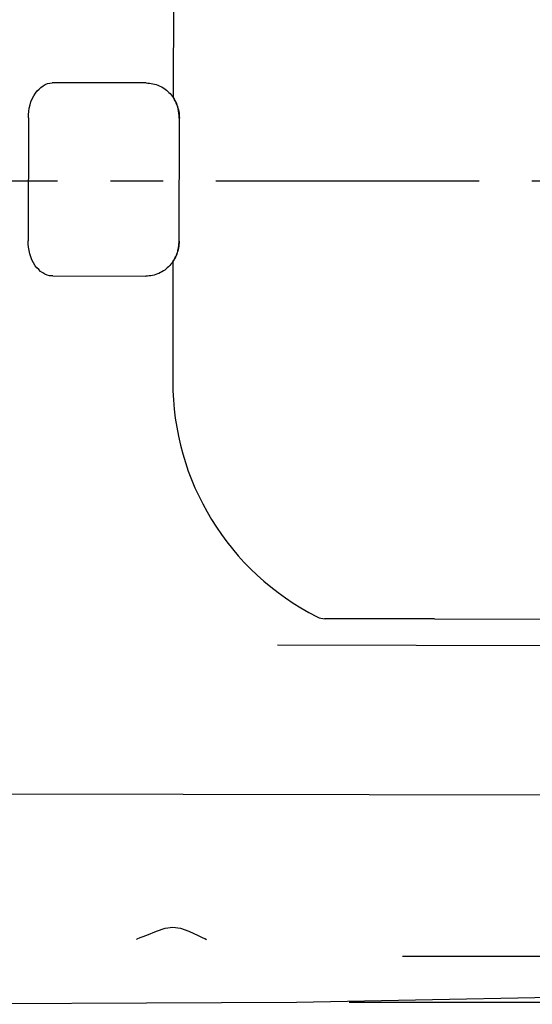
# Model space of a CAD drawing. Header units: millimetres. Extents: x 4086 to 10416, y 123 to 1549.
# Tile 74 of 256: x 7199 to 7213, y 404 to 432. Entities that reach past the tile are written whole.
import ezdxf

# ---------------------------------------------------------------- set-up
doc = ezdxf.new("R2010")
doc.units = ezdxf.units.MM
doc.linetypes.add('CENTER', pattern=[0.6, 0.375, -0.075, 0.075, -0.075])
for name, color, linetype in [('中心线', 7, 'Continuous'), ('外形图', 7, 'Continuous'), ('尺寸标注', 7, 'Continuous')]:
    doc.layers.add(name, color=color, linetype=linetype)
doc.styles.add('思源黑', font='SourceHanSansCN-Normal.ttf')
doc.dimstyles.new('STANDARD_1_4比例中六', dxfattribs={"dimtxt": 10, "dimasz": 8, "dimexe": 2, "dimexo": 1.5, "dimtad": 1, "dimdec": 1, "dimlfac": 4, "dimdsep": 46, "dimtxsty": '思源黑', "dimcen": 0.09, "dimclrd": 256, "dimclre": 256, "dimadec": 0, "dimazin": 0, "dimtp": 0.01, "dimtm": 0.01, "dimtfac": 1, "dimtdec": 1, "dimtofl": 0, "dimtmove": 1, "dimatfit": 3, "dimfxl": 1, "dimtolj": 1, "dimlwd": -1, "dimlwe": -1, "dimarcsym": 0})

# ---------------------------------------------------------------- blocks, each defined once
blk = doc.blocks.new('*D652')
at = {"layer": 'Defpoints', "color": 0}
for p in [(7207.211, 451.273), (7206.549, 404.435), (7303.443, 404.435)]:
    blk.add_point(p, dxfattribs=at)
at = {"layer": '尺寸标注'}
for p, q in [((7208.711, 451.273), (7305.443, 451.273)), ((7303.443, 443.273), (7303.443, 412.435)), ((7208.049, 404.435), (7305.443, 404.435))]:
    blk.add_line(p, q, dxfattribs=at)
for points in [[(7304.777, 443.273), (7302.11, 443.273), (7303.443, 451.273)], [(7302.11, 412.435), (7304.777, 412.435), (7303.443, 404.435)]]:
    blk.add_solid(points, dxfattribs=at)
at = {"layer": '尺寸标注', "color": 0, "insert": (7297.654, 428.466), "char_height": 10, "attachment_point": 5, "rotation": 90, "style": '思源黑'}
blk.add_mtext('\\A1;188.1', dxfattribs=at)

msp = doc.modelspace()

# ---------------------------------------------------------------- linework, layer by layer
at = {"layer": '中心线', "linetype": 'CENTER', "ltscale": 20}
msp.add_line((6916.246, 427.826), (7260.132, 427.826), dxfattribs=at)
at = {"layer": '外形图', "color": 7, "linetype": 'Continuous'}
for p, q in [((7203.043, 433.615), (7203.037, 430.189)), ((7199.615, 430.621), (7199.593, 430.621)), ((7202.27, 430.616), (7199.615, 430.621)), ((7198.914, 429.622), (7198.908, 426.122)), ((7203.204, 426.115), (7203.21, 429.615)), ((7203.029, 425.54), (7203.023, 422.115)), ((7199.606, 425.121), (7199.584, 425.121)), ((7199.606, 425.121), (7202.26, 425.116)), ((7210.477, 415.352), (7207.347, 415.357)), ((7210.477, 415.352), (7235.261, 415.309)), ((7206.006, 414.61), (7238.285, 414.553)), ((7158.7, 410.442), (7234.784, 410.309)), ((7202.012, 406.237), (7202.094, 406.279)), ((7202.094, 406.279), (7202.152, 406.3)), ((7202.15, 406.299), (7202.281, 406.348)), ((7203.746, 406.331), (7203.883, 406.271)), ((7203.881, 406.272), (7203.937, 406.247)), ((7203.937, 406.247), (7203.986, 406.218))]:
    msp.add_line(p, q, dxfattribs=at)
for points in [[(7202.281, 406.348), (7202.557, 406.463), (7202.804, 406.545), (7203.023, 406.573), (7203.241, 406.543), (7203.482, 406.456), (7203.746, 406.331)], [(7156.405, 406.091), (7160.991, 405.507), (7166.751, 405.018), (7173.673, 404.679), (7182.298, 404.476), (7193.731, 404.375), (7206.549, 404.435), (7217.205, 404.65), (7225.491, 404.888)], [(7201.992, 406.224), (7201.99, 406.219), (7202.012, 406.237)]]:
    msp.add_lwpolyline(points, dxfattribs=at)
for centre, radius, start, end in [((7202.134, 429.616), 1.075, 359.902, 3.8684), ((7202.128, 426.117), 1.075, 350.2635, 359.8974), ((7210.523, 422.102), 7.5, 179.9, 243.1345), ((7207.359, 415.857), 0.5, 243.1345, 269.9)]:
    msp.add_arc(centre, radius, start, end, dxfattribs=at)
for points, knots in [([(7198.914, 429.622), (7198.914, 429.868), (7199.004, 430.313), (7199.408, 430.621), (7199.593, 430.621)], [0, 0, 0, 0, 6923.154148, 12145.131137, 12145.131137, 12145.131137, 12145.131137]), ([(7202.27, 430.616), (7202.396, 430.616), (7202.651, 430.561), (7202.964, 430.331), (7203.165, 429.998), (7203.21, 429.742), (7203.21, 429.615)], [0, 0, 0, 0, 5391.138595, 10787.990227, 16205.233865, 21650.814906, 21650.814906, 21650.814906, 21650.814906]), ([(7203.207, 429.689), (7203.201, 429.778), (7203.167, 429.955), (7203.089, 430.118), (7203.04, 430.192)], [0, 0, 0, 0, 6125.514429, 12227.890142, 12227.890142, 12227.890142, 12227.890142]), ([(7199.584, 425.121), (7199.398, 425.121), (7198.995, 425.431), (7198.907, 425.876), (7198.908, 426.122)], [0, 0, 0, 0, 5269.805059, 12256.368351, 12256.368351, 12256.368351, 12256.368351]), ([(7203.204, 426.115), (7203.203, 425.987), (7203.157, 425.731), (7202.955, 425.399), (7202.641, 425.17), (7202.386, 425.116), (7202.26, 425.116)], [0, 0, 0, 0, 5496.666968, 10964.232287, 16411.119332, 21852.747365, 21852.747365, 21852.747365, 21852.747365]), ([(7203.032, 425.538), (7203.091, 425.627), (7203.151, 425.76), (7203.182, 425.899), (7203.188, 425.935)], [0, 0, 0, 0, 9229.372263, 12326.047714, 12326.047714, 12326.047714, 12326.047714]), ([(7225.493, 405.867), (7223.455, 405.824), (7219.377, 405.791), (7215.299, 405.74), (7213.258, 405.735)], [0, 0, 0, 0, 6529.122892, 13066.281947, 13066.281947, 13066.281947, 13066.281947])]:
    msp.add_open_spline(points, degree=3, knots=knots, dxfattribs=at)
msp.add_open_spline([(7213.258, 405.735), (7212.025, 405.733), (7210.792, 405.741), (7209.559, 405.741)], degree=3, dxfattribs=at)

# ---------------------------------------------------------------- dimensions: what is measured, and where the dimension line sits
at = {"layer": '尺寸标注', "color": 7}
dim = msp.add_linear_dim(base=(7303.443, 404.435), p1=(7207.211, 451.273), p2=(7206.549, 404.435), angle=90, text='188.1', dimstyle='STANDARD_1_4比例中六', override={"dimtxsty": '思源黑'}, dxfattribs=at)
dim.commit()
dim.dimension.update_dxf_attribs({"geometry": '*D652', "text_midpoint": (7303.443, 428.466), "dimtype": 160})

doc.saveas('drawing.dxf')
